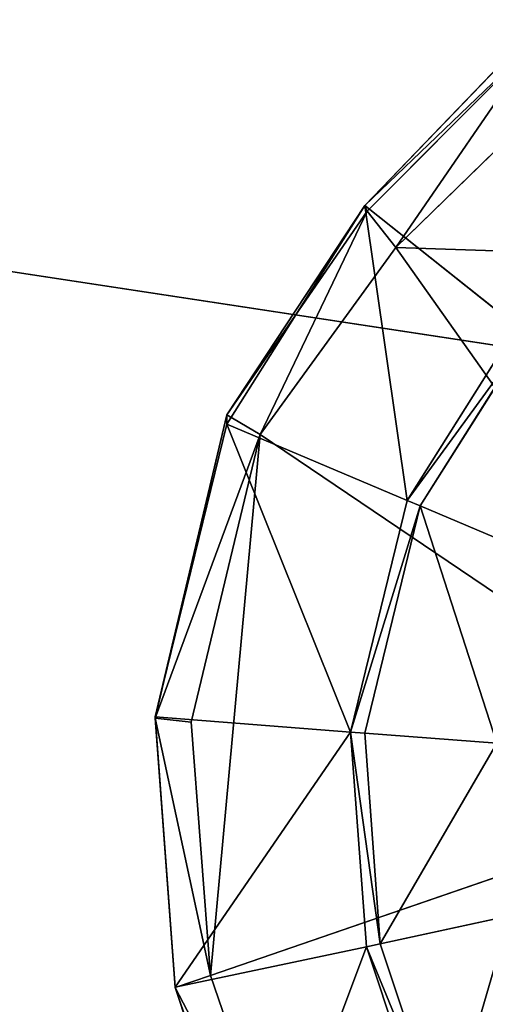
# Model space of a CAD drawing. Extents: x 0 to 22.9, y 0 to 20.5.
# Tile 43 of 233: x 7.246 to 7.654, y 1.815 to 2.68. Entities that reach past the tile are written whole.
import ezdxf

# ---------------------------------------------------------------- set-up
doc = ezdxf.new("R2010")
doc.units = 0
doc.header["$MEASUREMENT"] = 0
doc.layers.get('0').update_dxf_attribs({"color": 13, "linetype": 'CONTINUOUS'})
doc.layers.add('GALVANIZED_METAL', color=252, linetype='CONTINUOUS')
doc.layers.add('STAINLESS_STEEL', color=251, linetype='CONTINUOUS')

# ---------------------------------------------------------------- blocks, each defined once
blk = doc.blocks.new('NGM5458UC_TRADECAD_DXF')
at = {"layer": 'STAINLESS_STEEL', "color": 0}
for p, q in [((7.6974, 2.6709, 2.2887), (7.5486, 2.5163, 2.2887)), ((7.6974, 2.6709, 2.2887), (7.5486, 2.5163, 2.2887)), ((7.7026, 2.6639, 2.502), (7.5508, 2.5113, 2.502)), ((7.7026, 2.6639, 2.502), (7.5508, 2.5113, 2.502)), ((7.7227, 2.6224, 2.5423), (7.5758, 2.4796, 2.5423)), ((7.7227, 2.6224, 2.5423), (7.5758, 2.4796, 2.5423)), ((7.5486, 2.5163, 2.2887), (7.4277, 2.3244, 2.2887)), ((7.5486, 2.5163, 2.2887), (7.4277, 2.3244, 2.2887)), ((7.6821, 2.4102, 2.2887), (7.5486, 2.5163, 2.2887)), ((7.6821, 2.4102, 2.2887), (7.5486, 2.5163, 2.2887)), ((7.5508, 2.5113, 2.502), (7.5486, 2.5163, 2.2887)), ((7.5508, 2.5113, 2.502), (7.5486, 2.5163, 2.2887)), ((7.4277, 2.3325, 2.502), (7.5508, 2.5113, 2.502)), ((7.4277, 2.3325, 2.502), (7.5508, 2.5113, 2.502)), ((7.5508, 2.5113, 2.502), (7.5758, 2.4796, 2.5423)), ((7.5508, 2.5113, 2.502), (7.5758, 2.4796, 2.5423)), ((7.5758, 2.4796, 2.5423), (7.4568, 2.3154, 2.5423)), ((7.5758, 2.4796, 2.5423), (7.4568, 2.3154, 2.5423)), ((7.5758, 2.4796, 2.5423), (7.9076, 2.4683, 2.5423)), ((7.5758, 2.4796, 2.5423), (7.9076, 2.4683, 2.5423)), ((7.6821, 2.4102, 2.2887), (7.5859, 2.2574, 2.2887)), ((7.6821, 2.4102, 2.2887), (7.5859, 2.2574, 2.2887)), ((7.6918, 2.4024, 2.1752), (7.5974, 2.2526, 2.1752)), ((7.5974, 2.2526, 2.111), (7.6918, 2.4024, 2.111)), ((7.6918, 2.4024, 2.1752), (7.5974, 2.2526, 2.1752)), ((7.5974, 2.2526, 2.111), (7.6918, 2.4024, 2.111)), ((7.3649, 2.0663, 2.502), (7.4277, 2.3325, 2.502)), ((7.3649, 2.0663, 2.502), (7.4277, 2.3325, 2.502)), ((7.4568, 2.3154, 2.5423), (7.4277, 2.3325, 2.502)), ((7.4277, 2.3244, 2.2887), (7.4277, 2.3325, 2.502)), ((7.4568, 2.3154, 2.5423), (7.4277, 2.3325, 2.502)), ((7.4277, 2.3244, 2.2887), (7.4277, 2.3325, 2.502)), ((7.4277, 2.3244, 2.2887), (7.3649, 2.0674, 2.2887)), ((7.4277, 2.3244, 2.2887), (7.3649, 2.0674, 2.2887)), ((7.5859, 2.2574, 2.2887), (7.4277, 2.3244, 2.2887)), ((7.5859, 2.2574, 2.2887), (7.4277, 2.3244, 2.2887)), ((7.4568, 2.3154, 2.5423), (7.3964, 2.0626, 2.5423)), ((7.4568, 2.3154, 2.5423), (7.3964, 2.0626, 2.5423)), ((7.4568, 2.3154, 2.5423), (7.9076, 2.0106, 2.5423)), ((7.4568, 2.3154, 2.5423), (7.9076, 2.0106, 2.5423)), ((7.5859, 2.2574, 2.2887), (7.5362, 2.0539, 2.2887)), ((7.5859, 2.2574, 2.2887), (7.5362, 2.0539, 2.2887)), ((7.5974, 2.2526, 2.1752), (7.5859, 2.2574, 2.2887)), ((7.5974, 2.2526, 2.1752), (7.5859, 2.2574, 2.2887)), ((7.5974, 2.2526, 2.1752), (7.5486, 2.0529, 2.1752)), ((7.5486, 2.0529, 2.111), (7.5974, 2.2526, 2.111)), ((7.5974, 2.2526, 2.1752), (7.5486, 2.0529, 2.1752)), ((7.5486, 2.0529, 2.111), (7.5974, 2.2526, 2.111)), ((7.5974, 2.2526, 2.111), (7.5974, 2.2526, 2.1752)), ((7.5974, 2.2526, 2.111), (7.5974, 2.2526, 2.1752)), ((7.5974, 2.2526, 2.111), (7.7044, 2.2074, 2.111)), ((7.5974, 2.2526, 2.111), (7.7044, 2.2074, 2.111)), ((7.3649, 2.0674, 2.2887), (7.5362, 2.0539, 2.2887)), ((7.3649, 2.0674, 2.2887), (7.5362, 2.0539, 2.2887)), ((7.3649, 2.0674, 2.2887), (7.3824, 1.8299, 2.2887)), ((7.3649, 2.0663, 2.502), (7.3649, 2.0674, 2.2887)), ((7.3649, 2.0674, 2.2887), (7.3824, 1.8299, 2.2887)), ((7.3649, 2.0663, 2.502), (7.3649, 2.0674, 2.2887)), ((7.3964, 2.0626, 2.5423), (7.3649, 2.0663, 2.502)), ((7.3964, 2.0626, 2.5423), (7.3649, 2.0663, 2.502)), ((7.3824, 1.8296, 2.502), (7.3649, 2.0663, 2.502)), ((7.3824, 1.8296, 2.502), (7.3649, 2.0663, 2.502)), ((7.3964, 2.0626, 2.5423), (7.4132, 1.8403, 2.5423)), ((7.3964, 2.0626, 2.5423), (7.4132, 1.8403, 2.5423)), ((7.5362, 2.0539, 2.2887), (7.5486, 2.0529, 2.1752)), ((7.5362, 2.0539, 2.2887), (7.5486, 2.0529, 2.1752)), ((7.5362, 2.0539, 2.2887), (7.5501, 1.8653, 2.2887)), ((7.5362, 2.0539, 2.2887), (7.5501, 1.8653, 2.2887)), ((7.5486, 2.0529, 2.1752), (7.5486, 2.0529, 2.111)), ((7.5486, 2.0529, 2.1752), (7.5486, 2.0529, 2.111)), ((7.5486, 2.0529, 2.1752), (7.5623, 1.868, 2.1752)), ((7.5623, 1.868, 2.111), (7.5486, 2.0529, 2.111)), ((7.5486, 2.0529, 2.1752), (7.5623, 1.868, 2.1752)), ((7.6645, 2.0442, 2.111), (7.5486, 2.0529, 2.111)), ((7.5623, 1.868, 2.111), (7.5486, 2.0529, 2.111)), ((7.6645, 2.0442, 2.111), (7.5486, 2.0529, 2.111)), ((7.4132, 1.8403, 2.5423), (7.9076, 2.0106, 2.5423)), ((7.4132, 1.8403, 2.5423), (7.9076, 2.0106, 2.5423)), ((7.6756, 1.8927, 2.111), (7.5623, 1.868, 2.111)), ((7.6756, 1.8927, 2.111), (7.5623, 1.868, 2.111)), ((7.5501, 1.8653, 2.2887), (7.5623, 1.868, 2.1752)), ((7.5501, 1.8653, 2.2887), (7.5623, 1.868, 2.1752)), ((7.5623, 1.868, 2.1752), (7.5623, 1.868, 2.111)), ((7.5623, 1.868, 2.1752), (7.5623, 1.868, 2.111)), ((7.5623, 1.868, 2.1752), (7.6189, 1.6979, 2.1752)), ((7.6189, 1.6979, 2.1109), (7.5623, 1.868, 2.111)), ((7.5623, 1.868, 2.1752), (7.6189, 1.6979, 2.1752)), ((7.6189, 1.6979, 2.1109), (7.5623, 1.868, 2.111)), ((7.3824, 1.8299, 2.2887), (7.5501, 1.8653, 2.2887)), ((7.3824, 1.8299, 2.2887), (7.5501, 1.8653, 2.2887)), ((7.5501, 1.8653, 2.2887), (7.6079, 1.6918, 2.2887)), ((7.5501, 1.8653, 2.2887), (7.6079, 1.6918, 2.2887)), ((7.4132, 1.8403, 2.5423), (7.3824, 1.8296, 2.502)), ((7.4132, 1.8403, 2.5423), (7.3824, 1.8296, 2.502)), ((7.4132, 1.8403, 2.5423), (7.4831, 1.6363, 2.5423)), ((7.4132, 1.8403, 2.5423), (7.4831, 1.6363, 2.5423)), ((7.3824, 1.8299, 2.2887), (7.4551, 1.6118, 2.2887)), ((7.3824, 1.8296, 2.502), (7.3824, 1.8299, 2.2887)), ((7.3824, 1.8299, 2.2887), (7.4551, 1.6118, 2.2887)), ((7.3824, 1.8296, 2.502), (7.3824, 1.8299, 2.2887)), ((7.4551, 1.6122, 2.502), (7.3824, 1.8296, 2.502)), ((7.4551, 1.6122, 2.502), (7.3824, 1.8296, 2.502))]:
    blk.add_line(p, q, dxfattribs=at)
at = {"layer": 'GALVANIZED_METAL', "color": 0}
mesh = blk.add_polyface(dxfattribs=at)
corners = [(22.2899, 0.579), (0.6671, 18.884), (0.6671, 0.9145), (22.2899, 18.884)]
mesh.append_faces([[corners[k] for k in face] for face in [(0, 1, 2), (1, 0, 3)]], dxfattribs={"vtx0": -1, "color": 0})
at = {"layer": 'STAINLESS_STEEL', "color": 0}
mesh = blk.add_polyface(dxfattribs=at)
corners = [(0.5938, 3.4716, 1.9807), (22.8256, 0.0815, 1.9807), (0.0798, 0.0797, 1.9807), (22.5087, 3.4716, 1.9807)]
mesh.append_faces([[corners[k] for k in face] for face in [(0, 1, 2), (1, 0, 3)]], dxfattribs={"vtx0": -1, "color": 0})
mesh = blk.add_polyface(dxfattribs=at)
corners = [(7.6821, 2.4102, 2.2887), (7.6974, 2.6709, 2.2887), (7.5486, 2.5163, 2.2887), (7.7991, 2.5317, 2.2887)]
mesh.append_faces([[corners[k] for k in face] for face in [(0, 1, 2), (1, 0, 3)]], dxfattribs={"vtx0": -1, "color": 0})
mesh = blk.add_polyface(dxfattribs=at)
corners = [(7.5486, 2.5163, 2.2887), (7.7026, 2.6639, 2.502), (7.5508, 2.5113, 2.502), (7.6974, 2.6709, 2.2887)]
mesh.append_faces([[corners[k] for k in face] for face in [(0, 1, 2), (1, 0, 3)]], dxfattribs={"vtx0": -1, "color": 0})
mesh = blk.add_polyface(dxfattribs=at)
corners = [(7.7026, 2.6639, 2.502), (7.5758, 2.4796, 2.5423), (7.5508, 2.5113, 2.502), (7.7227, 2.6224, 2.5423)]
mesh.append_faces([[corners[k] for k in face] for face in [(0, 1, 2), (1, 0, 3)]], dxfattribs={"vtx0": -1, "color": 0})
mesh = blk.add_polyface(dxfattribs=at)
corners = [(7.9076, 2.4683, 2.5423), (7.5758, 2.4796, 2.5423), (7.7227, 2.6224, 2.5423)]
mesh.append_faces([[corners[k] for k in face] for face in [(0, 1, 2)]], dxfattribs={"color": 0})
mesh = blk.add_polyface(dxfattribs=at)
corners = [(7.5859, 2.2574, 2.2887), (7.5486, 2.5163, 2.2887), (7.4277, 2.3244, 2.2887), (7.6821, 2.4102, 2.2887)]
mesh.append_faces([[corners[k] for k in face] for face in [(0, 1, 2), (1, 0, 3)]], dxfattribs={"vtx0": -1, "color": 0})
mesh = blk.add_polyface(dxfattribs=at)
corners = [(7.5486, 2.5163, 2.2887), (7.4277, 2.3325, 2.502), (7.4277, 2.3244, 2.2887)]
mesh.append_faces([[corners[k] for k in face] for face in [(0, 1, 2)]], dxfattribs={"color": 0})
mesh = blk.add_polyface(dxfattribs=at)
corners = [(7.5486, 2.5163, 2.2887), (7.5508, 2.5113, 2.502), (7.4277, 2.3325, 2.502)]
mesh.append_faces([[corners[k] for k in face] for face in [(0, 1, 2)]], dxfattribs={"color": 0})
mesh = blk.add_polyface(dxfattribs=at)
corners = [(7.5508, 2.5113, 2.502), (7.4568, 2.3154, 2.5423), (7.4277, 2.3325, 2.502)]
mesh.append_faces([[corners[k] for k in face] for face in [(0, 1, 2)]], dxfattribs={"color": 0})
mesh = blk.add_polyface(dxfattribs=at)
corners = [(7.5758, 2.4796, 2.5423), (7.4568, 2.3154, 2.5423), (7.5508, 2.5113, 2.502)]
mesh.append_faces([[corners[k] for k in face] for face in [(0, 1, 2)]], dxfattribs={"color": 0})
mesh = blk.add_polyface(dxfattribs=at)
corners = [(7.5758, 2.4796, 2.5423), (7.9076, 2.0106, 2.5423), (7.4568, 2.3154, 2.5423), (7.9076, 2.4683, 2.5423)]
mesh.append_faces([[corners[k] for k in face] for face in [(0, 1, 2), (1, 0, 3)]], dxfattribs={"vtx0": -1, "color": 0})
mesh = blk.add_polyface(dxfattribs=at)
corners = [(7.6918, 2.4024, 2.1752), (7.5859, 2.2574, 2.2887), (7.5974, 2.2526, 2.1752), (7.6821, 2.4102, 2.2887)]
mesh.append_faces([[corners[k] for k in face] for face in [(0, 1, 2), (1, 0, 3)]], dxfattribs={"vtx0": -1, "color": 0})
mesh = blk.add_polyface(dxfattribs=at)
corners = [(7.6918, 2.4024, 2.111), (7.5974, 2.2526, 2.1752), (7.5974, 2.2526, 2.111), (7.6918, 2.4024, 2.1752)]
mesh.append_faces([[corners[k] for k in face] for face in [(0, 1, 2), (1, 0, 3)]], dxfattribs={"vtx0": -1, "color": 0})
mesh = blk.add_polyface(dxfattribs=at)
corners = [(7.7044, 2.2074, 2.111), (7.6918, 2.4024, 2.111), (7.5974, 2.2526, 2.111), (7.7817, 2.3302, 2.111)]
mesh.append_faces([[corners[k] for k in face] for face in [(0, 1, 2), (1, 0, 3)]], dxfattribs={"vtx0": -1, "color": 0})
mesh = blk.add_polyface(dxfattribs=at)
corners = [(7.3649, 2.0663, 2.502), (7.4568, 2.3154, 2.5423), (7.3964, 2.0626, 2.5423), (7.4277, 2.3325, 2.502)]
mesh.append_faces([[corners[k] for k in face] for face in [(0, 1, 2), (1, 0, 3)]], dxfattribs={"vtx0": -1, "color": 0})
mesh = blk.add_polyface(dxfattribs=at)
corners = [(7.3649, 2.0674, 2.2887), (7.4277, 2.3325, 2.502), (7.3649, 2.0663, 2.502), (7.4277, 2.3244, 2.2887)]
mesh.append_faces([[corners[k] for k in face] for face in [(0, 1, 2), (1, 0, 3)]], dxfattribs={"vtx0": -1, "color": 0})
mesh = blk.add_polyface(dxfattribs=at)
corners = [(7.5362, 2.0539, 2.2887), (7.4277, 2.3244, 2.2887), (7.3649, 2.0674, 2.2887), (7.5859, 2.2574, 2.2887)]
mesh.append_faces([[corners[k] for k in face] for face in [(0, 1, 2), (1, 0, 3)]], dxfattribs={"vtx0": -1, "color": 0})
mesh = blk.add_polyface(dxfattribs=at)
corners = [(7.4568, 2.3154, 2.5423), (7.4132, 1.8403, 2.5423), (7.3964, 2.0626, 2.5423), (7.9076, 2.0106, 2.5423)]
mesh.append_faces([[corners[k] for k in face] for face in [(0, 1, 2), (1, 0, 3)]], dxfattribs={"vtx0": -1, "color": 0})
mesh = blk.add_polyface(dxfattribs=at)
corners = [(7.5974, 2.2526, 2.1752), (7.5362, 2.0539, 2.2887), (7.5486, 2.0529, 2.1752), (7.5859, 2.2574, 2.2887)]
mesh.append_faces([[corners[k] for k in face] for face in [(0, 1, 2), (1, 0, 3)]], dxfattribs={"vtx0": -1, "color": 0})
mesh = blk.add_polyface(dxfattribs=at)
corners = [(7.5974, 2.2526, 2.111), (7.5486, 2.0529, 2.1752), (7.5486, 2.0529, 2.111), (7.5974, 2.2526, 2.1752)]
mesh.append_faces([[corners[k] for k in face] for face in [(0, 1, 2), (1, 0, 3)]], dxfattribs={"vtx0": -1, "color": 0})
mesh = blk.add_polyface(dxfattribs=at)
corners = [(7.6645, 2.0442, 2.111), (7.5974, 2.2526, 2.111), (7.5486, 2.0529, 2.111), (7.7044, 2.2074, 2.111)]
mesh.append_faces([[corners[k] for k in face] for face in [(0, 1, 2), (1, 0, 3)]], dxfattribs={"vtx0": -1, "color": 0})
mesh = blk.add_polyface(dxfattribs=at)
corners = [(7.3824, 1.8299, 2.2887), (7.5362, 2.0539, 2.2887), (7.3649, 2.0674, 2.2887), (7.5501, 1.8653, 2.2887)]
mesh.append_faces([[corners[k] for k in face] for face in [(0, 1, 2), (1, 0, 3)]], dxfattribs={"vtx0": -1, "color": 0})
mesh = blk.add_polyface(dxfattribs=at)
corners = [(7.3824, 1.8299, 2.2887), (7.3649, 2.0663, 2.502), (7.3824, 1.8296, 2.502), (7.3649, 2.0674, 2.2887)]
mesh.append_faces([[corners[k] for k in face] for face in [(0, 1, 2), (1, 0, 3)]], dxfattribs={"vtx0": -1, "color": 0})
mesh = blk.add_polyface(dxfattribs=at)
corners = [(7.3649, 2.0663, 2.502), (7.4132, 1.8403, 2.5423), (7.3824, 1.8296, 2.502), (7.3964, 2.0626, 2.5423)]
mesh.append_faces([[corners[k] for k in face] for face in [(0, 1, 2), (1, 0, 3)]], dxfattribs={"vtx0": -1, "color": 0})
mesh = blk.add_polyface(dxfattribs=at)
corners = [(7.5623, 1.868, 2.1752), (7.5362, 2.0539, 2.2887), (7.5501, 1.8653, 2.2887), (7.5486, 2.0529, 2.1752)]
mesh.append_faces([[corners[k] for k in face] for face in [(0, 1, 2), (1, 0, 3)]], dxfattribs={"vtx0": -1, "color": 0})
mesh = blk.add_polyface(dxfattribs=at)
corners = [(7.5486, 2.0529, 2.111), (7.5623, 1.868, 2.1752), (7.5623, 1.868, 2.111), (7.5486, 2.0529, 2.1752)]
mesh.append_faces([[corners[k] for k in face] for face in [(0, 1, 2), (1, 0, 3)]], dxfattribs={"vtx0": -1, "color": 0})
mesh = blk.add_polyface(dxfattribs=at)
corners = [(7.5623, 1.868, 2.111), (7.6645, 2.0442, 2.111), (7.5486, 2.0529, 2.111), (7.6756, 1.8927, 2.111)]
mesh.append_faces([[corners[k] for k in face] for face in [(0, 1, 2), (1, 0, 3)]], dxfattribs={"vtx0": -1, "color": 0})
mesh = blk.add_polyface(dxfattribs=at)
corners = [(7.9076, 2.0106, 2.5423), (7.4831, 1.6363, 2.5423), (7.4132, 1.8403, 2.5423), (7.9076, 1.5829, 2.5423)]
mesh.append_faces([[corners[k] for k in face] for face in [(0, 1, 2), (1, 0, 3)]], dxfattribs={"vtx0": -1, "color": 0})
mesh = blk.add_polyface(dxfattribs=at)
corners = [(7.6189, 1.6979, 2.1109), (7.6756, 1.8927, 2.111), (7.5623, 1.868, 2.111), (7.7221, 1.7534, 2.1109)]
mesh.append_faces([[corners[k] for k in face] for face in [(0, 1, 2), (1, 0, 3)]], dxfattribs={"vtx0": -1, "color": 0})
mesh = blk.add_polyface(dxfattribs=at)
corners = [(7.6189, 1.6979, 2.1752), (7.5501, 1.8653, 2.2887), (7.6079, 1.6918, 2.2887), (7.5623, 1.868, 2.1752)]
mesh.append_faces([[corners[k] for k in face] for face in [(0, 1, 2), (1, 0, 3)]], dxfattribs={"vtx0": -1, "color": 0})
mesh = blk.add_polyface(dxfattribs=at)
corners = [(7.5623, 1.868, 2.111), (7.6189, 1.6979, 2.1752), (7.6189, 1.6979, 2.1109), (7.5623, 1.868, 2.1752)]
mesh.append_faces([[corners[k] for k in face] for face in [(0, 1, 2), (1, 0, 3)]], dxfattribs={"vtx0": -1, "color": 0})
mesh = blk.add_polyface(dxfattribs=at)
corners = [(7.4551, 1.6118, 2.2887), (7.5501, 1.8653, 2.2887), (7.3824, 1.8299, 2.2887), (7.6079, 1.6918, 2.2887)]
mesh.append_faces([[corners[k] for k in face] for face in [(0, 1, 2), (1, 0, 3)]], dxfattribs={"vtx0": -1, "color": 0})
mesh = blk.add_polyface(dxfattribs=at)
corners = [(7.3824, 1.8296, 2.502), (7.4831, 1.6363, 2.5423), (7.4551, 1.6122, 2.502), (7.4132, 1.8403, 2.5423)]
mesh.append_faces([[corners[k] for k in face] for face in [(0, 1, 2), (1, 0, 3)]], dxfattribs={"vtx0": -1, "color": 0})
mesh = blk.add_polyface(dxfattribs=at)
corners = [(7.3824, 1.8299, 2.2887), (7.4551, 1.6122, 2.502), (7.4551, 1.6118, 2.2887), (7.3824, 1.8296, 2.502)]
mesh.append_faces([[corners[k] for k in face] for face in [(0, 1, 2), (1, 0, 3)]], dxfattribs={"vtx0": -1, "color": 0})

msp = doc.modelspace()

# ---------------------------------------------------------------- block references
at = {"color": 0}
msp.add_blockref('NGM5458UC_TRADECAD_DXF', (0, 0), dxfattribs=at)

doc.saveas('drawing.dxf')
